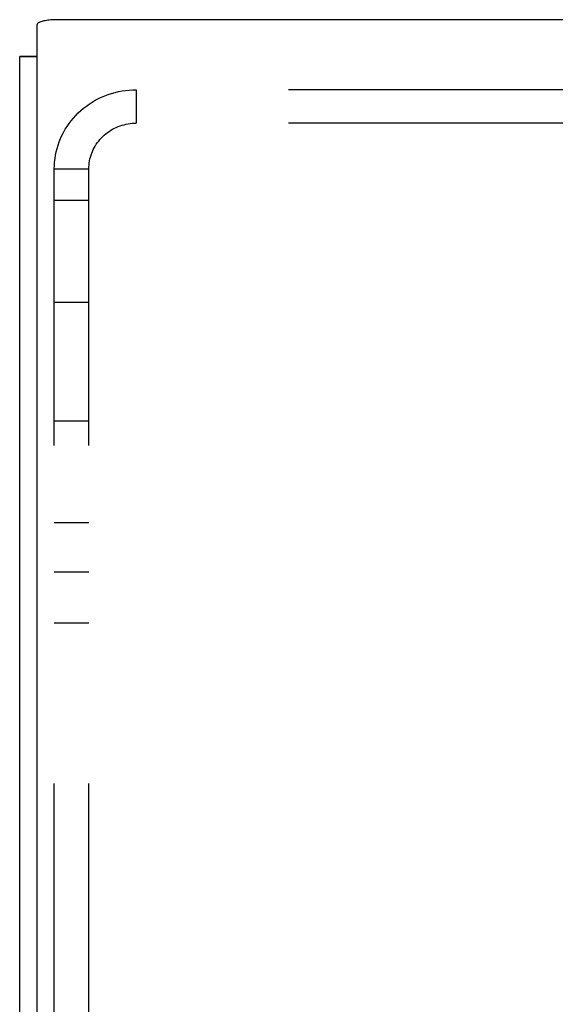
# Model space of a CAD drawing. Header units: inches. Extents: x 0 to 185, y 0 to 120.
# Tile 47 of 102: x 35.27 to 36.88, y 70.04 to 73.01. Entities that reach past the tile are written whole.
import ezdxf

# ---------------------------------------------------------------- set-up
doc = ezdxf.new("R2010")
doc.units = ezdxf.units.IN
doc.header["$LTSCALE"] = 10.163043
doc.header["$MEASUREMENT"] = 0
doc.linetypes.add('HIDDEN', pattern=[0.2, 0.1, -0.1])
doc.layers.get('0').update_dxf_attribs({"linetype": 'CONTINUOUS'})
doc.layers.add('DEFAULT_2', color=8, linetype='HIDDEN')

msp = doc.modelspace()

# ---------------------------------------------------------------- linework, layer by layer
at = {"color": 7, "linetype": 'Continuous'}
for p, q in [((35.3238, 72.9895), (35.3238, 68.1521)), ((84.1598, 73.005), (35.3838, 73.005)), ((35.3238, 72.8946), (35.2718, 72.8946)), ((35.3238, 72.8935), (35.2718, 72.8935))]:
    msp.add_line(p, q, dxfattribs=at)
at = {"color": 3, "linetype": 'Continuous'}
msp.add_line((35.2718, 8.2969), (35.2718, 72.8946), dxfattribs=at)
at = {"color": 7, "linetype": 'Continuous'}
msp.add_lwpolyline([(35.3838, 73.005), (35.3791, 73.005), (35.3745, 73.0049), (35.3698, 73.0046), (35.3653, 73.0043), (35.3609, 73.0039), (35.3566, 73.0034), (35.3525, 73.0028), (35.3486, 73.0021), (35.3449, 73.0013), (35.3414, 73.0005), (35.3382, 72.9996), (35.3353, 72.9986), (35.3327, 72.9976), (35.3304, 72.9966), (35.3284, 72.9955), (35.3268, 72.9943), (35.3255, 72.9931), (35.3246, 72.9919), (35.324, 72.9907), (35.3238, 72.9895)], dxfattribs=at)
at = {"layer": 'DEFAULT_2', "color": 8, "linetype": 'HIDDEN'}
for p, q in [((35.6223, 72.7945), (35.6223, 72.694)), ((39.1293, 72.7945), (35.6223, 72.7945)), ((39.1293, 72.694), (35.6223, 72.694)), ((35.3758, 67.6595), (35.3758, 72.5564)), ((35.3758, 72.5564), (35.4798, 72.5564)), ((35.4798, 67.6595), (35.4798, 72.5564)), ((35.4798, 72.4613), (35.3758, 72.4613)), ((35.4798, 72.1551), (35.3758, 72.1551)), ((35.3758, 71.7992), (35.4798, 71.7992)), ((35.3758, 71.493), (35.4798, 71.493)), ((35.4798, 71.3433), (35.3758, 71.3433)), ((35.4798, 71.1902), (35.3758, 71.1902))]:
    msp.add_line(p, q, dxfattribs=at)
for points in [[(35.3758, 72.5564), (35.3761, 72.5668), (35.3768, 72.5771), (35.378, 72.5875), (35.3796, 72.5977), (35.3817, 72.6079), (35.3842, 72.618), (35.3873, 72.628), (35.3907, 72.6379), (35.3946, 72.6475), (35.3989, 72.657), (35.4037, 72.6663), (35.4089, 72.6754), (35.4144, 72.6843), (35.4204, 72.6929), (35.4268, 72.7013), (35.4335, 72.7094), (35.4406, 72.7172), (35.448, 72.7247), (35.4558, 72.7319), (35.4639, 72.7388), (35.4723, 72.7453), (35.481, 72.7514), (35.4899, 72.7572), (35.4991, 72.7626), (35.5085, 72.7676), (35.5182, 72.7722), (35.528, 72.7764), (35.5381, 72.7801), (35.5482, 72.7835), (35.5585, 72.7864), (35.569, 72.7889), (35.5795, 72.7909), (35.5902, 72.7925), (35.6009, 72.7936), (35.6116, 72.7943), (35.6223, 72.7945)], [(35.4798, 72.5564), (35.48, 72.5624), (35.4804, 72.5684), (35.4811, 72.5744), (35.482, 72.5803), (35.4832, 72.5862), (35.4847, 72.592), (35.4864, 72.5978), (35.4884, 72.6035), (35.4907, 72.6091), (35.4932, 72.6146), (35.4959, 72.62), (35.4989, 72.6252), (35.5022, 72.6303), (35.5056, 72.6353), (35.5093, 72.6402), (35.5132, 72.6449), (35.5173, 72.6494), (35.5216, 72.6537), (35.5261, 72.6579), (35.5307, 72.6618), (35.5356, 72.6656), (35.5406, 72.6691), (35.5458, 72.6725), (35.5511, 72.6756), (35.5565, 72.6785), (35.5621, 72.6811), (35.5678, 72.6836), (35.5736, 72.6857), (35.5795, 72.6877), (35.5855, 72.6893), (35.5915, 72.6908), (35.5976, 72.6919), (35.6037, 72.6929), (35.6099, 72.6935), (35.6161, 72.6939), (35.6223, 72.694)]]:
    msp.add_lwpolyline(points, dxfattribs=at)

doc.saveas('drawing.dxf')
